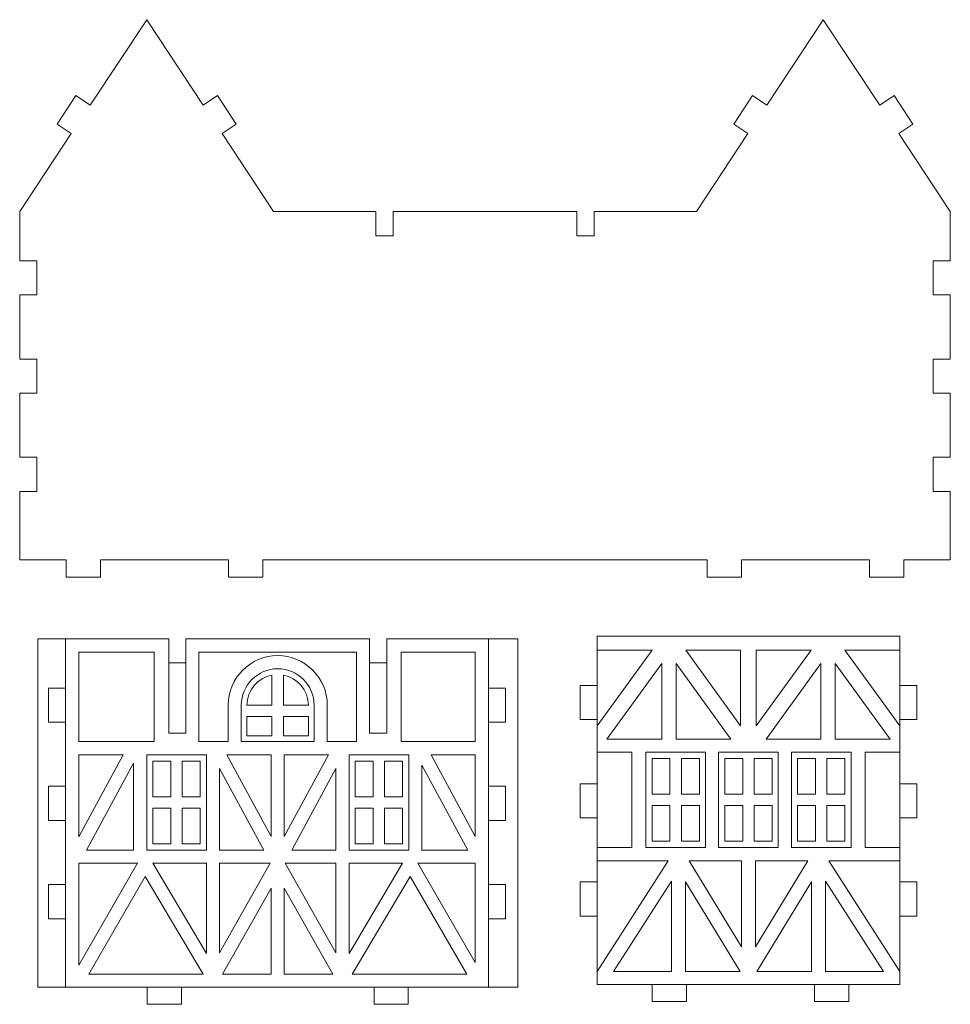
# Model space of a CAD drawing. Header units: millimetres. Extents: x -509 to 694, y -721 to 562.
# Tile 25 of 35: x 231 to 394, y -207 to -34. Entities that reach past the tile are written whole.
import ezdxf

# ---------------------------------------------------------------- set-up
doc = ezdxf.new("R2010")
doc.units = ezdxf.units.MM
doc.header["$MEASUREMENT"] = 0
doc.layers.add('Layer 1', color=7, linetype='Continuous')

msp = doc.modelspace()

# ---------------------------------------------------------------- linework, layer by layer
at = {"layer": 'Layer 1', "color": 250, "lineweight": 9}
for points, knots in [([(328.6218, -67.5385), (328.6218, -67.5385), (328.6218, -71.7705), (328.6218, -71.7705), (328.6218, -71.7705), (331.6218, -71.7705), (331.6218, -71.7705), (331.6218, -71.7705), (331.6218, -67.5385), (331.6218, -67.5385), (331.6218, -67.5385), (349.57, -67.5385), (349.57, -67.5385), (349.57, -67.5385), (358.6213, -53.8547), (358.6213, -53.8547), (358.6213, -53.8547), (356.1189, -52.1995), (356.1189, -52.1995), (356.1189, -52.1995), (359.4293, -47.1951), (359.4293, -47.1951), (359.4293, -47.1951), (361.9313, -48.8503), (361.9313, -48.8503), (361.9313, -48.8503), (371.8405, -33.8698), (371.8405, -33.8698), (371.8405, -33.8698), (381.7497, -48.8503), (381.7497, -48.8503), (381.7497, -48.8503), (384.2517, -47.1952), (384.2517, -47.1952), (384.2517, -47.1952), (387.5621, -52.1995), (387.5621, -52.1995), (387.5621, -52.1995), (385.0597, -53.8547), (385.0597, -53.8547), (385.0597, -53.8547), (394.111, -67.5385), (394.111, -67.5385), (394.111, -67.5385), (394.111, -76.161), (394.111, -76.161), (394.111, -76.161), (391.111, -76.1611), (391.111, -76.1611), (391.111, -76.1611), (391.111, -82.161), (391.111, -82.161), (391.111, -82.161), (394.111, -82.161), (394.111, -82.161), (394.111, -82.161), (394.111, -93.4061), (394.111, -93.4061), (394.111, -93.4061), (391.111, -93.4061), (391.111, -93.4061), (391.111, -93.4061), (391.111, -99.4061), (391.111, -99.4061), (391.111, -99.4061), (394.111, -99.4061), (394.111, -99.4061), (394.1109, -103.4917), (394.1109, -107.1802), (394.1109, -110.6512), (394.1109, -110.6512), (391.111, -110.6512), (391.111, -110.6512), (391.111, -110.6512), (391.111, -116.6512), (391.111, -116.6512), (391.111, -116.6512), (394.111, -116.6513), (394.111, -116.6513), (394.111, -120.7079), (394.111, -124.5944), (394.111, -128.6512), (394.111, -128.6512), (385.963, -128.6512), (385.963, -128.6512), (385.963, -128.6512), (385.963, -131.6513), (385.963, -131.6513), (385.963, -131.6513), (379.9629, -131.6512), (379.9629, -131.6512), (379.9629, -131.6512), (379.963, -128.6512), (379.963, -128.6512), (369.5574, -128.6512), (367.8784, -128.6512), (357.4728, -128.6512), (357.4728, -128.6512), (357.4728, -131.6512), (357.4728, -131.6512), (357.4728, -131.6512), (351.4728, -131.6512), (351.4728, -131.6512), (351.4728, -131.6512), (351.4728, -128.6512), (351.4728, -128.6512), (351.4728, -128.6512), (273.5356, -128.6512), (273.5356, -128.6512), (273.5356, -128.6512), (273.5356, -131.6512), (273.5356, -131.6512), (273.5356, -131.6512), (267.5356, -131.6512), (267.5356, -131.6512), (267.5356, -131.6512), (267.5356, -128.6512), (267.5356, -128.6512), (257.13, -128.6512), (255.451, -128.6512), (245.0454, -128.6512), (245.0454, -128.6512), (245.0455, -131.6512), (245.0455, -131.6512), (245.0455, -131.6512), (239.0454, -131.6513), (239.0454, -131.6513), (239.0454, -131.6513), (239.0454, -128.6512), (239.0454, -128.6512), (239.0454, -128.6512), (230.8974, -128.6512), (230.8974, -128.6512), (230.8974, -124.5944), (230.8974, -120.7079), (230.8974, -116.6513), (230.8974, -116.6513), (233.8974, -116.6512), (233.8974, -116.6512), (233.8974, -116.6512), (233.8974, -110.6512), (233.8974, -110.6512), (233.8974, -110.6512), (230.8975, -110.6512), (230.8975, -110.6512), (230.8975, -107.1802), (230.8975, -103.4917), (230.8974, -99.4061), (230.8974, -99.4061), (233.8974, -99.4061), (233.8974, -99.4061), (233.8974, -99.4061), (233.8974, -93.4061), (233.8974, -93.4061), (233.8974, -93.4061), (230.8974, -93.4061), (230.8974, -93.4061), (230.8974, -93.4061), (230.8974, -82.161), (230.8974, -82.161), (230.8974, -82.161), (233.8974, -82.161), (233.8974, -82.161), (233.8974, -82.161), (233.8974, -76.1611), (233.8974, -76.1611), (233.8974, -76.1611), (230.8974, -76.161), (230.8974, -76.161), (230.8974, -76.161), (230.8974, -67.5385), (230.8974, -67.5385), (230.8974, -67.5385), (239.9487, -53.8547), (239.9487, -53.8547), (239.9487, -53.8547), (237.4463, -52.1995), (237.4463, -52.1995), (237.4463, -52.1995), (240.7567, -47.1952), (240.7567, -47.1952), (240.7567, -47.1952), (243.2587, -48.8503), (243.2587, -48.8503), (243.2587, -48.8503), (253.1679, -33.8698), (253.1679, -33.8698), (253.1679, -33.8698), (263.0771, -48.8503), (263.0771, -48.8503), (263.0771, -48.8503), (265.5791, -47.1951), (265.5791, -47.1951), (265.5791, -47.1951), (268.8895, -52.1995), (268.8895, -52.1995), (268.8895, -52.1995), (266.3871, -53.8547), (266.3871, -53.8547), (266.3871, -53.8547), (275.4384, -67.5385), (275.4384, -67.5385), (275.4384, -67.5385), (293.3866, -67.5385), (293.3866, -67.5385), (293.3866, -67.5385), (293.3866, -71.7705), (293.3866, -71.7705), (293.3866, -71.7705), (296.3866, -71.7705), (296.3866, -71.7705), (296.3866, -71.7705), (296.3866, -67.5385), (296.3866, -67.5385), (296.3866, -67.5385), (328.6218, -67.5385), (328.6218, -67.5385)], [0, 0, 0, 0, 0.01388889, 0.01388889, 0.01388889, 0.02777778, 0.02777778, 0.02777778, 0.04166667, 0.04166667, 0.04166667, 0.05555556, 0.05555556, 0.05555556, 0.06944444, 0.06944444, 0.06944444, 0.08333333, 0.08333333, 0.08333333, 0.09722222, 0.09722222, 0.09722222, 0.11111111, 0.11111111, 0.11111111, 0.125, 0.125, 0.125, 0.13888889, 0.13888889, 0.13888889, 0.15277778, 0.15277778, 0.15277778, 0.16666667, 0.16666667, 0.16666667, 0.18055556, 0.18055556, 0.18055556, 0.19444444, 0.19444444, 0.19444444, 0.20833333, 0.20833333, 0.20833333, 0.22222222, 0.22222222, 0.22222222, 0.23611111, 0.23611111, 0.23611111, 0.25, 0.25, 0.25, 0.26388889, 0.26388889, 0.26388889, 0.27777778, 0.27777778, 0.27777778, 0.29166667, 0.29166667, 0.29166667, 0.30555556, 0.30555556, 0.30555556, 0.31944444, 0.31944444, 0.31944444, 0.33333333, 0.33333333, 0.33333333, 0.34722222, 0.34722222, 0.34722222, 0.36111111, 0.36111111, 0.36111111, 0.375, 0.375, 0.375, 0.38888889, 0.38888889, 0.38888889, 0.40277778, 0.40277778, 0.40277778, 0.41666667, 0.41666667, 0.41666667, 0.43055556, 0.43055556, 0.43055556, 0.44444444, 0.44444444, 0.44444444, 0.45833333, 0.45833333, 0.45833333, 0.47222222, 0.47222222, 0.47222222, 0.48611111, 0.48611111, 0.48611111, 0.5, 0.5, 0.5, 0.51388889, 0.51388889, 0.51388889, 0.52777778, 0.52777778, 0.52777778, 0.54166667, 0.54166667, 0.54166667, 0.55555556, 0.55555556, 0.55555556, 0.56944444, 0.56944444, 0.56944444, 0.58333333, 0.58333333, 0.58333333, 0.59722222, 0.59722222, 0.59722222, 0.61111111, 0.61111111, 0.61111111, 0.625, 0.625, 0.625, 0.63888889, 0.63888889, 0.63888889, 0.65277778, 0.65277778, 0.65277778, 0.66666667, 0.66666667, 0.66666667, 0.68055556, 0.68055556, 0.68055556, 0.69444444, 0.69444444, 0.69444444, 0.70833333, 0.70833333, 0.70833333, 0.72222222, 0.72222222, 0.72222222, 0.73611111, 0.73611111, 0.73611111, 0.75, 0.75, 0.75, 0.76388889, 0.76388889, 0.76388889, 0.77777778, 0.77777778, 0.77777778, 0.79166667, 0.79166667, 0.79166667, 0.80555556, 0.80555556, 0.80555556, 0.81944444, 0.81944444, 0.81944444, 0.83333333, 0.83333333, 0.83333333, 0.84722222, 0.84722222, 0.84722222, 0.86111111, 0.86111111, 0.86111111, 0.875, 0.875, 0.875, 0.88888889, 0.88888889, 0.88888889, 0.90277778, 0.90277778, 0.90277778, 0.91666667, 0.91666667, 0.91666667, 0.93055556, 0.93055556, 0.93055556, 0.94444444, 0.94444444, 0.94444444, 0.95833333, 0.95833333, 0.95833333, 0.97222222, 0.97222222, 0.97222222, 0.98611111, 0.98611111, 0.98611111, 1, 1, 1, 1]), ([(260.0293, -142.5022), (260.0293, -142.5022), (260.0293, -146.7342), (260.0293, -146.7342), (260.0293, -146.7342), (257.0293, -146.7342), (257.0293, -146.7342), (257.0293, -146.7342), (257.0293, -142.5022), (257.0293, -142.5022), (257.0293, -142.5022), (234.0557, -142.5022), (234.0557, -142.5022), (234.0557, -142.5022), (234.0557, -203.6149), (234.0557, -203.6149), (234.0557, -203.6149), (253.2523, -203.6149), (253.2523, -203.6149), (253.2523, -203.6149), (253.2523, -206.6149), (253.2523, -206.6149), (253.2523, -206.6149), (259.2523, -206.6149), (259.2523, -206.6149), (259.2523, -206.6149), (259.2523, -203.6149), (259.2523, -203.6149), (259.2523, -203.6149), (293.0416, -203.6149), (293.0416, -203.6149), (293.0416, -203.6149), (293.0416, -206.6149), (293.0416, -206.6149), (293.0416, -206.6149), (299.0416, -206.6149), (299.0416, -206.6149), (299.0416, -206.6149), (299.0416, -203.6149), (299.0416, -203.6149), (299.0416, -203.6149), (318.2381, -203.6149), (318.2381, -203.6149), (318.2381, -203.6149), (318.2381, -142.5022), (318.2381, -142.5022), (318.2381, -142.5022), (295.2645, -142.5022), (295.2645, -142.5022), (295.2645, -142.5022), (295.2645, -146.7342), (295.2645, -146.7342), (295.2645, -146.7342), (292.2645, -146.7342), (292.2645, -146.7342), (292.2645, -146.7342), (292.2645, -142.5022), (292.2645, -142.5022), (292.2645, -142.5022), (260.0293, -142.5022), (260.0293, -142.5022)], [0, 0, 0, 0, 0.05, 0.05, 0.05, 0.1, 0.1, 0.1, 0.15, 0.15, 0.15, 0.2, 0.2, 0.2, 0.25, 0.25, 0.25, 0.3, 0.3, 0.3, 0.35, 0.35, 0.35, 0.4, 0.4, 0.4, 0.45, 0.45, 0.45, 0.5, 0.5, 0.5, 0.55, 0.55, 0.55, 0.6, 0.6, 0.6, 0.65, 0.65, 0.65, 0.7, 0.7, 0.7, 0.75, 0.75, 0.75, 0.8, 0.8, 0.8, 0.85, 0.85, 0.85, 0.9, 0.9, 0.9, 0.95, 0.95, 0.95, 1, 1, 1, 1]), ([(329.1853, -150.6605), (329.1853, -150.6605), (329.1854, -156.6605), (329.1854, -156.6605), (329.1854, -156.6605), (332.1854, -156.6605), (332.1854, -156.6605), (332.1854, -156.6605), (332.1854, -167.9057), (332.1854, -167.9057), (332.1854, -167.9057), (329.1854, -167.9056), (329.1854, -167.9056), (329.1854, -167.9056), (329.1853, -173.9056), (329.1853, -173.9056), (329.1853, -173.9056), (332.1853, -173.9056), (332.1853, -173.9056), (332.1854, -177.9912), (332.1854, -181.6797), (332.1854, -185.1507), (332.1854, -185.1507), (329.1853, -185.1507), (329.1853, -185.1507), (329.1853, -185.1507), (329.1854, -191.1508), (329.1854, -191.1508), (329.1854, -191.1508), (332.1854, -191.1507), (332.1854, -191.1507), (332.1854, -195.2075), (332.1854, -199.0939), (332.1854, -203.1507), (332.1854, -203.1507), (341.832, -203.1507), (341.832, -203.1507), (341.832, -203.1507), (341.832, -206.1507), (341.832, -206.1507), (341.832, -206.1507), (347.832, -206.1507), (347.832, -206.1507), (347.832, -206.1507), (347.832, -203.1507), (347.832, -203.1507), (347.832, -203.1507), (370.3222, -203.1507), (370.3222, -203.1507), (370.3222, -203.1507), (370.3222, -206.1507), (370.3222, -206.1507), (370.3222, -206.1507), (376.3222, -206.1507), (376.3222, -206.1507), (376.3222, -206.1507), (376.3222, -203.1507), (376.3222, -203.1507), (376.3222, -203.1507), (385.2464, -203.1507), (385.2464, -203.1507), (385.2464, -199.0939), (385.2463, -195.2075), (385.2464, -191.1507), (385.2464, -191.1507), (388.2464, -191.1507), (388.2464, -191.1507), (388.2464, -191.1507), (388.2464, -185.1507), (388.2464, -185.1507), (388.2464, -185.1507), (385.2463, -185.1508), (385.2463, -185.1508), (385.2463, -181.6797), (385.2464, -177.9912), (385.2463, -173.9057), (385.2463, -173.9057), (388.2463, -173.9056), (388.2463, -173.9056), (388.2463, -173.9056), (388.2464, -167.9056), (388.2464, -167.9056), (388.2464, -167.9056), (385.2464, -167.9056), (385.2464, -167.9056), (385.2464, -167.9056), (385.2464, -156.6605), (385.2464, -156.6605), (385.2464, -156.6605), (388.2464, -156.6605), (388.2464, -156.6605), (388.2464, -156.6605), (388.2463, -150.6606), (388.2463, -150.6606), (388.2463, -150.6606), (385.2463, -150.6605), (385.2463, -150.6605), (385.2463, -150.6605), (385.2463, -142.038), (385.2463, -142.038), (385.2463, -142.038), (332.1853, -142.038), (332.1853, -142.038), (332.1853, -142.038), (332.1853, -150.6605), (332.1853, -150.6605), (332.1853, -150.6605), (329.1853, -150.6605), (329.1853, -150.6605)], [0, 0, 0, 0, 0.02777778, 0.02777778, 0.02777778, 0.05555556, 0.05555556, 0.05555556, 0.08333333, 0.08333333, 0.08333333, 0.11111111, 0.11111111, 0.11111111, 0.13888889, 0.13888889, 0.13888889, 0.16666667, 0.16666667, 0.16666667, 0.19444444, 0.19444444, 0.19444444, 0.22222222, 0.22222222, 0.22222222, 0.25, 0.25, 0.25, 0.27777778, 0.27777778, 0.27777778, 0.30555556, 0.30555556, 0.30555556, 0.33333333, 0.33333333, 0.33333333, 0.36111111, 0.36111111, 0.36111111, 0.38888889, 0.38888889, 0.38888889, 0.41666667, 0.41666667, 0.41666667, 0.44444444, 0.44444444, 0.44444444, 0.47222222, 0.47222222, 0.47222222, 0.5, 0.5, 0.5, 0.52777778, 0.52777778, 0.52777778, 0.55555556, 0.55555556, 0.55555556, 0.58333333, 0.58333333, 0.58333333, 0.61111111, 0.61111111, 0.61111111, 0.63888889, 0.63888889, 0.63888889, 0.66666667, 0.66666667, 0.66666667, 0.69444444, 0.69444444, 0.69444444, 0.72222222, 0.72222222, 0.72222222, 0.75, 0.75, 0.75, 0.77777778, 0.77777778, 0.77777778, 0.80555556, 0.80555556, 0.80555556, 0.83333333, 0.83333333, 0.83333333, 0.86111111, 0.86111111, 0.86111111, 0.88888889, 0.88888889, 0.88888889, 0.91666667, 0.91666667, 0.91666667, 0.94444444, 0.94444444, 0.94444444, 0.97222222, 0.97222222, 0.97222222, 1, 1, 1, 1]), ([(275.1469, -154.1413), (275.1469, -154.1413), (275.1469, -148.8437), (275.1469, -148.8437), (272.6564, -149.3165), (270.7555, -151.5194), (270.7555, -154.1413), (270.7555, -154.1413), (275.1469, -154.1413), (275.1469, -154.1413)], [0, 0, 0, 0, 0.33333333, 0.33333333, 0.33333333, 0.66666667, 0.66666667, 0.66666667, 1, 1, 1, 1]), ([(277.1469, -154.1413), (277.1469, -154.1413), (281.5383, -154.1413), (281.5383, -154.1413), (281.5383, -151.5194), (279.6374, -149.3165), (277.1469, -148.8437), (277.1469, -148.8437), (277.1469, -154.1413), (277.1469, -154.1413)], [0, 0, 0, 0, 0.33333333, 0.33333333, 0.33333333, 0.66666667, 0.66666667, 0.66666667, 1, 1, 1, 1]), ([(235.9585, -151.1247), (235.9585, -151.1247), (238.9585, -151.1247), (238.9585, -151.1247), (238.9585, -151.1247), (238.9585, -157.1247), (238.9585, -157.1247), (238.9585, -157.1247), (235.9585, -157.1247), (235.9585, -157.1247), (235.9585, -157.1247), (235.9585, -151.1247), (235.9585, -151.1247)], [0, 0, 0, 0, 0.25, 0.25, 0.25, 0.5, 0.5, 0.5, 0.75, 0.75, 0.75, 1, 1, 1, 1]), ([(313.0901, -151.1247), (313.0901, -151.1247), (316.0901, -151.1247), (316.0901, -151.1247), (316.0901, -151.1247), (316.0901, -157.1247), (316.0901, -157.1247), (316.0901, -157.1247), (313.0901, -157.1247), (313.0901, -157.1247), (313.0901, -157.1247), (313.0901, -151.1247), (313.0901, -151.1247)], [0, 0, 0, 0, 0.25, 0.25, 0.25, 0.5, 0.5, 0.5, 0.75, 0.75, 0.75, 1, 1, 1, 1]), ([(275.1469, -156.1413), (275.1469, -156.1413), (270.7555, -156.1413), (270.7555, -156.1413), (270.7555, -156.1413), (270.7555, -159.5327), (270.7555, -159.5327), (270.7555, -159.5327), (275.1469, -159.5327), (275.1469, -159.5327), (275.1469, -159.5327), (275.1469, -156.1413), (275.1469, -156.1413)], [0, 0, 0, 0, 0.25, 0.25, 0.25, 0.5, 0.5, 0.5, 0.75, 0.75, 0.75, 1, 1, 1, 1]), ([(277.1469, -156.1413), (277.1469, -156.1413), (277.1469, -159.5327), (277.1469, -159.5327), (277.1469, -159.5327), (281.5383, -159.5327), (281.5383, -159.5327), (281.5383, -159.5327), (281.5383, -156.1413), (281.5383, -156.1413), (281.5383, -156.1413), (277.1469, -156.1413), (277.1469, -156.1413)], [0, 0, 0, 0, 0.25, 0.25, 0.25, 0.5, 0.5, 0.5, 0.75, 0.75, 0.75, 1, 1, 1, 1]), ([(254.259, -170.2072), (254.259, -170.2072), (254.259, -163.9429), (254.259, -163.9429), (254.259, -163.9429), (257.4066, -163.9429), (257.4066, -163.9429), (257.4066, -163.9429), (257.4066, -170.2072), (257.4066, -170.2072), (257.4066, -170.2072), (254.259, -170.2072), (254.259, -170.2072)], [0, 0, 0, 0, 0.25, 0.25, 0.25, 0.5, 0.5, 0.5, 0.75, 0.75, 0.75, 1, 1, 1, 1]), ([(259.4066, -170.2072), (259.4066, -170.2072), (262.5544, -170.2072), (262.5544, -170.2072), (262.5544, -170.2072), (262.5544, -163.9429), (262.5544, -163.9429), (262.5544, -163.9429), (259.4066, -163.9429), (259.4066, -163.9429), (259.4066, -163.9429), (259.4066, -170.2072), (259.4066, -170.2072)], [0, 0, 0, 0, 0.25, 0.25, 0.25, 0.5, 0.5, 0.5, 0.75, 0.75, 0.75, 1, 1, 1, 1]), ([(289.7394, -170.2072), (289.7394, -170.2072), (289.7394, -163.9429), (289.7394, -163.9429), (289.7394, -163.9429), (292.887, -163.9429), (292.887, -163.9429), (292.887, -163.9429), (292.887, -170.2072), (292.887, -170.2072), (292.887, -170.2072), (289.7394, -170.2072), (289.7394, -170.2072)], [0, 0, 0, 0, 0.25, 0.25, 0.25, 0.5, 0.5, 0.5, 0.75, 0.75, 0.75, 1, 1, 1, 1]), ([(294.887, -170.2072), (294.887, -170.2072), (298.0348, -170.2072), (298.0348, -170.2072), (298.0348, -170.2072), (298.0348, -163.9429), (298.0348, -163.9429), (298.0348, -163.9429), (294.887, -163.9429), (294.887, -163.9429), (294.887, -163.9429), (294.887, -170.2072), (294.887, -170.2072)], [0, 0, 0, 0, 0.25, 0.25, 0.25, 0.5, 0.5, 0.5, 0.75, 0.75, 0.75, 1, 1, 1, 1]), ([(341.801, -169.743), (341.801, -169.743), (341.801, -163.4787), (341.801, -163.4787), (341.801, -163.4787), (344.9486, -163.4787), (344.9486, -163.4787), (344.9486, -163.4787), (344.9486, -169.743), (344.9486, -169.743), (344.9486, -169.743), (341.801, -169.743), (341.801, -169.743)], [0, 0, 0, 0, 0.25, 0.25, 0.25, 0.5, 0.5, 0.5, 0.75, 0.75, 0.75, 1, 1, 1, 1]), ([(346.9486, -169.743), (346.9486, -169.743), (350.0964, -169.743), (350.0964, -169.743), (350.0964, -169.743), (350.0964, -163.4787), (350.0964, -163.4787), (350.0964, -163.4787), (346.9486, -163.4787), (346.9486, -163.4787), (346.9486, -163.4787), (346.9486, -169.743), (346.9486, -169.743)], [0, 0, 0, 0, 0.25, 0.25, 0.25, 0.5, 0.5, 0.5, 0.75, 0.75, 0.75, 1, 1, 1, 1]), ([(354.5681, -169.743), (354.5681, -169.743), (354.5681, -163.4787), (354.5681, -163.4787), (354.5681, -163.4787), (357.7157, -163.4787), (357.7157, -163.4787), (357.7157, -163.4787), (357.7157, -169.743), (357.7157, -169.743), (357.7157, -169.743), (354.5681, -169.743), (354.5681, -169.743)], [0, 0, 0, 0, 0.25, 0.25, 0.25, 0.5, 0.5, 0.5, 0.75, 0.75, 0.75, 1, 1, 1, 1]), ([(359.7157, -169.743), (359.7157, -169.743), (362.8635, -169.743), (362.8635, -169.743), (362.8635, -169.743), (362.8635, -163.4787), (362.8635, -163.4787), (362.8635, -163.4787), (359.7157, -163.4787), (359.7157, -163.4787), (359.7157, -163.4787), (359.7157, -169.743), (359.7157, -169.743)], [0, 0, 0, 0, 0.25, 0.25, 0.25, 0.5, 0.5, 0.5, 0.75, 0.75, 0.75, 1, 1, 1, 1]), ([(367.3352, -169.743), (367.3352, -169.743), (367.3352, -163.4787), (367.3352, -163.4787), (367.3352, -163.4787), (370.4828, -163.4787), (370.4828, -163.4787), (370.4828, -163.4787), (370.4828, -169.743), (370.4828, -169.743), (370.4828, -169.743), (367.3352, -169.743), (367.3352, -169.743)], [0, 0, 0, 0, 0.25, 0.25, 0.25, 0.5, 0.5, 0.5, 0.75, 0.75, 0.75, 1, 1, 1, 1]), ([(372.4828, -169.743), (372.4828, -169.743), (375.6306, -169.743), (375.6306, -169.743), (375.6306, -169.743), (375.6306, -163.4787), (375.6306, -163.4787), (375.6306, -163.4787), (372.4828, -163.4787), (372.4828, -163.4787), (372.4828, -163.4787), (372.4828, -169.743), (372.4828, -169.743)], [0, 0, 0, 0, 0.25, 0.25, 0.25, 0.5, 0.5, 0.5, 0.75, 0.75, 0.75, 1, 1, 1, 1]), ([(235.9585, -168.3698), (235.9585, -168.3698), (238.9585, -168.3698), (238.9585, -168.3698), (238.9585, -168.3698), (238.9585, -174.3698), (238.9585, -174.3698), (238.9585, -174.3698), (235.9585, -174.3698), (235.9585, -174.3698), (235.9585, -174.3698), (235.9585, -168.3698), (235.9585, -168.3698)], [0, 0, 0, 0, 0.25, 0.25, 0.25, 0.5, 0.5, 0.5, 0.75, 0.75, 0.75, 1, 1, 1, 1]), ([(313.0901, -168.3698), (313.0901, -168.3698), (316.0901, -168.3698), (316.0901, -168.3698), (316.0901, -168.3698), (316.0901, -174.3698), (316.0901, -174.3698), (316.0901, -174.3698), (313.0901, -174.3698), (313.0901, -174.3698), (313.0901, -174.3698), (313.0901, -168.3698), (313.0901, -168.3698)], [0, 0, 0, 0, 0.25, 0.25, 0.25, 0.5, 0.5, 0.5, 0.75, 0.75, 0.75, 1, 1, 1, 1]), ([(254.259, -172.2072), (254.259, -172.2072), (254.259, -178.4715), (254.259, -178.4715), (254.259, -178.4715), (257.4066, -178.4715), (257.4066, -178.4715), (257.4066, -178.4715), (257.4066, -172.2072), (257.4066, -172.2072), (257.4066, -172.2072), (254.259, -172.2072), (254.259, -172.2072)], [0, 0, 0, 0, 0.25, 0.25, 0.25, 0.5, 0.5, 0.5, 0.75, 0.75, 0.75, 1, 1, 1, 1]), ([(259.4066, -172.2072), (259.4066, -172.2072), (259.4066, -178.4715), (259.4066, -178.4715), (259.4066, -178.4715), (262.5544, -178.4715), (262.5544, -178.4715), (262.5544, -178.4715), (262.5544, -172.2072), (262.5544, -172.2072), (262.5544, -172.2072), (259.4066, -172.2072), (259.4066, -172.2072)], [0, 0, 0, 0, 0.25, 0.25, 0.25, 0.5, 0.5, 0.5, 0.75, 0.75, 0.75, 1, 1, 1, 1]), ([(289.7394, -172.2072), (289.7394, -172.2072), (289.7394, -178.4715), (289.7394, -178.4715), (289.7394, -178.4715), (292.887, -178.4715), (292.887, -178.4715), (292.887, -178.4715), (292.887, -172.2072), (292.887, -172.2072), (292.887, -172.2072), (289.7394, -172.2072), (289.7394, -172.2072)], [0, 0, 0, 0, 0.25, 0.25, 0.25, 0.5, 0.5, 0.5, 0.75, 0.75, 0.75, 1, 1, 1, 1]), ([(294.887, -172.2072), (294.887, -172.2072), (294.887, -178.4715), (294.887, -178.4715), (294.887, -178.4715), (298.0348, -178.4715), (298.0348, -178.4715), (298.0348, -178.4715), (298.0348, -172.2072), (298.0348, -172.2072), (298.0348, -172.2072), (294.887, -172.2072), (294.887, -172.2072)], [0, 0, 0, 0, 0.25, 0.25, 0.25, 0.5, 0.5, 0.5, 0.75, 0.75, 0.75, 1, 1, 1, 1]), ([(341.801, -171.743), (341.801, -171.743), (341.801, -178.0073), (341.801, -178.0073), (341.801, -178.0073), (344.9486, -178.0073), (344.9486, -178.0073), (344.9486, -178.0073), (344.9486, -171.743), (344.9486, -171.743), (344.9486, -171.743), (341.801, -171.743), (341.801, -171.743)], [0, 0, 0, 0, 0.25, 0.25, 0.25, 0.5, 0.5, 0.5, 0.75, 0.75, 0.75, 1, 1, 1, 1]), ([(346.9486, -171.743), (346.9486, -171.743), (346.9486, -178.0073), (346.9486, -178.0073), (346.9486, -178.0073), (350.0964, -178.0073), (350.0964, -178.0073), (350.0964, -178.0073), (350.0964, -171.743), (350.0964, -171.743), (350.0964, -171.743), (346.9486, -171.743), (346.9486, -171.743)], [0, 0, 0, 0, 0.25, 0.25, 0.25, 0.5, 0.5, 0.5, 0.75, 0.75, 0.75, 1, 1, 1, 1]), ([(354.5681, -171.743), (354.5681, -171.743), (354.5681, -178.0073), (354.5681, -178.0073), (354.5681, -178.0073), (357.7157, -178.0073), (357.7157, -178.0073), (357.7157, -178.0073), (357.7157, -171.743), (357.7157, -171.743), (357.7157, -171.743), (354.5681, -171.743), (354.5681, -171.743)], [0, 0, 0, 0, 0.25, 0.25, 0.25, 0.5, 0.5, 0.5, 0.75, 0.75, 0.75, 1, 1, 1, 1]), ([(359.7157, -171.743), (359.7157, -171.743), (359.7157, -178.0073), (359.7157, -178.0073), (359.7157, -178.0073), (362.8635, -178.0073), (362.8635, -178.0073), (362.8635, -178.0073), (362.8635, -171.743), (362.8635, -171.743), (362.8635, -171.743), (359.7157, -171.743), (359.7157, -171.743)], [0, 0, 0, 0, 0.25, 0.25, 0.25, 0.5, 0.5, 0.5, 0.75, 0.75, 0.75, 1, 1, 1, 1]), ([(367.3352, -171.743), (367.3352, -171.743), (367.3352, -178.0073), (367.3352, -178.0073), (367.3352, -178.0073), (370.4828, -178.0073), (370.4828, -178.0073), (370.4828, -178.0073), (370.4828, -171.743), (370.4828, -171.743), (370.4828, -171.743), (367.3352, -171.743), (367.3352, -171.743)], [0, 0, 0, 0, 0.25, 0.25, 0.25, 0.5, 0.5, 0.5, 0.75, 0.75, 0.75, 1, 1, 1, 1]), ([(372.4828, -171.743), (372.4828, -171.743), (372.4828, -178.0073), (372.4828, -178.0073), (372.4828, -178.0073), (375.6306, -178.0073), (375.6306, -178.0073), (375.6306, -178.0073), (375.6306, -171.743), (375.6306, -171.743), (375.6306, -171.743), (372.4828, -171.743), (372.4828, -171.743)], [0, 0, 0, 0, 0.25, 0.25, 0.25, 0.5, 0.5, 0.5, 0.75, 0.75, 0.75, 1, 1, 1, 1]), ([(235.9585, -185.6149), (235.9585, -185.6149), (238.9585, -185.6149), (238.9585, -185.6149), (238.9585, -185.6149), (238.9585, -191.6149), (238.9585, -191.6149), (238.9585, -191.6149), (235.9585, -191.6149), (235.9585, -191.6149), (235.9585, -191.6149), (235.9585, -185.6149), (235.9585, -185.6149)], [0, 0, 0, 0, 0.25, 0.25, 0.25, 0.5, 0.5, 0.5, 0.75, 0.75, 0.75, 1, 1, 1, 1]), ([(313.0901, -185.6149), (313.0901, -185.6149), (316.0901, -185.6149), (316.0901, -185.6149), (316.0901, -185.6149), (316.0901, -191.6149), (316.0901, -191.6149), (316.0901, -191.6149), (313.0901, -191.6149), (313.0901, -191.6149), (313.0901, -191.6149), (313.0901, -185.6149), (313.0901, -185.6149)], [0, 0, 0, 0, 0.25, 0.25, 0.25, 0.5, 0.5, 0.5, 0.75, 0.75, 0.75, 1, 1, 1, 1])]:
    msp.add_open_spline(points, degree=3, knots=knots, dxfattribs=at)
at = {"layer": 'Layer 1', "color": 124, "lineweight": 9}
for points, knots in [([(295.2645, -142.5022), (295.2645, -142.5022), (313.0901, -142.5022), (313.0901, -142.5022), (313.0901, -142.5022), (313.0901, -203.6149), (313.0901, -203.6149), (313.0901, -203.6149), (238.9585, -203.6149), (238.9585, -203.6149), (238.9585, -203.6149), (238.9585, -142.5022), (238.9585, -142.5022), (238.9585, -142.5022), (257.0293, -142.5022), (257.0293, -142.5022), (257.0293, -142.5022), (257.0293, -159.0466), (257.0293, -159.0466), (257.0293, -159.0466), (260.0293, -159.0466), (260.0293, -159.0466), (260.0293, -159.0466), (260.0293, -142.5022), (260.0293, -142.5022), (260.0293, -142.5022), (292.2645, -142.5022), (292.2645, -142.5022), (292.2645, -142.5022), (292.2645, -159.0466), (292.2645, -159.0466), (292.2645, -159.0466), (295.2645, -159.0466), (295.2645, -159.0466), (295.2645, -159.0466), (295.2645, -142.5022), (295.2645, -142.5022)], [0, 0, 0, 0, 0.08333333, 0.08333333, 0.08333333, 0.16666667, 0.16666667, 0.16666667, 0.25, 0.25, 0.25, 0.33333333, 0.33333333, 0.33333333, 0.41666667, 0.41666667, 0.41666667, 0.5, 0.5, 0.5, 0.58333333, 0.58333333, 0.58333333, 0.66666667, 0.66666667, 0.66666667, 0.75, 0.75, 0.75, 0.83333333, 0.83333333, 0.83333333, 0.91666667, 0.91666667, 0.91666667, 1, 1, 1, 1]), ([(332.1855, -157.7363), (332.1855, -157.7363), (341.818, -144.5063), (341.818, -144.5063), (341.818, -144.5063), (332.1855, -144.5063), (332.1855, -144.5063), (332.1855, -144.5063), (332.1853, -142.038), (332.1853, -142.038), (332.1853, -142.038), (385.2463, -142.038), (385.2463, -142.038), (385.2463, -142.038), (385.2464, -144.5063), (385.2464, -144.5063), (385.2464, -144.5063), (375.6137, -144.5063), (375.6137, -144.5063), (375.6137, -144.5063), (385.2464, -157.7367), (385.2464, -157.7367), (385.2464, -157.7367), (385.2464, -162.372), (385.2464, -162.372), (385.2464, -162.372), (379.2028, -162.372), (379.2028, -162.372), (379.2028, -162.372), (379.2028, -179.114), (379.2028, -179.114), (379.2028, -179.114), (385.2462, -179.114), (385.2462, -179.114), (385.2462, -179.114), (385.2463, -181.4175), (385.2463, -181.4175), (385.2463, -181.4175), (372.8213, -181.4175), (372.8213, -181.4175), (372.8213, -181.4175), (385.2463, -200.8471), (385.2463, -200.8471), (385.2463, -200.8471), (385.2464, -203.1507), (385.2464, -203.1507), (385.2464, -203.1507), (332.1854, -203.1507), (332.1854, -203.1507), (332.1854, -203.1507), (332.1853, -200.8471), (332.1853, -200.8471), (332.1853, -200.8471), (344.6104, -181.4174), (344.6104, -181.4174), (344.6104, -181.4174), (332.1854, -181.4174), (332.1854, -181.4174), (332.1854, -181.4174), (332.1854, -179.114), (332.1854, -179.114), (332.1854, -179.114), (338.2288, -179.114), (338.2288, -179.114), (338.2288, -179.114), (338.2288, -162.372), (338.2288, -162.372), (338.2288, -162.372), (332.1854, -162.372), (332.1854, -162.372), (332.1854, -162.372), (332.1855, -157.7363), (332.1855, -157.7363)], [0, 0, 0, 0, 0.04166667, 0.04166667, 0.04166667, 0.08333333, 0.08333333, 0.08333333, 0.125, 0.125, 0.125, 0.16666667, 0.16666667, 0.16666667, 0.20833333, 0.20833333, 0.20833333, 0.25, 0.25, 0.25, 0.29166667, 0.29166667, 0.29166667, 0.33333333, 0.33333333, 0.33333333, 0.375, 0.375, 0.375, 0.41666667, 0.41666667, 0.41666667, 0.45833333, 0.45833333, 0.45833333, 0.5, 0.5, 0.5, 0.54166667, 0.54166667, 0.54166667, 0.58333333, 0.58333333, 0.58333333, 0.625, 0.625, 0.625, 0.66666667, 0.66666667, 0.66666667, 0.70833333, 0.70833333, 0.70833333, 0.75, 0.75, 0.75, 0.79166667, 0.79166667, 0.79166667, 0.83333333, 0.83333333, 0.83333333, 0.875, 0.875, 0.875, 0.91666667, 0.91666667, 0.91666667, 0.95833333, 0.95833333, 0.95833333, 1, 1, 1, 1]), ([(254.491, -144.8057), (254.491, -144.8057), (241.262, -144.8057), (241.262, -144.8057), (241.262, -144.8057), (241.262, -160.5327), (241.262, -160.5327), (245.6716, -160.5327), (250.0813, -160.5327), (254.491, -160.5327), (254.491, -160.5327), (254.491, -144.8057), (254.491, -144.8057)], [0, 0, 0, 0, 0.25, 0.25, 0.25, 0.5, 0.5, 0.5, 0.75, 0.75, 0.75, 1, 1, 1, 1]), ([(289.9714, -144.8057), (289.9714, -144.8057), (262.3224, -144.8057), (262.3224, -144.8057), (262.3224, -144.8057), (262.3224, -160.5327), (262.3224, -160.5327), (264.0321, -160.5327), (265.7418, -160.5327), (267.4515, -160.5327), (267.4515, -160.5327), (267.4515, -154.1413), (267.4515, -154.1413), (267.4515, -149.3543), (271.3599, -145.4459), (276.1469, -145.4459), (280.9338, -145.4459), (284.8423, -149.3545), (284.8423, -154.1413), (284.8423, -154.1413), (284.8423, -160.5327), (284.8423, -160.5327), (286.552, -160.5327), (288.2617, -160.5327), (289.9714, -160.5327), (289.9714, -160.5327), (289.9714, -144.8057), (289.9714, -144.8057)], [0, 0, 0, 0, 0.11111111, 0.11111111, 0.11111111, 0.22222222, 0.22222222, 0.22222222, 0.33333333, 0.33333333, 0.33333333, 0.44444444, 0.44444444, 0.44444444, 0.55555556, 0.55555556, 0.55555556, 0.66666667, 0.66666667, 0.66666667, 0.77777778, 0.77777778, 0.77777778, 0.88888889, 0.88888889, 0.88888889, 1, 1, 1, 1]), ([(310.7866, -144.8057), (310.7866, -144.8057), (297.8028, -144.8057), (297.8028, -144.8057), (297.8028, -144.8057), (297.8028, -160.5327), (297.8028, -160.5327), (302.1307, -160.5327), (306.4587, -160.5327), (310.7866, -160.5327), (310.7866, -160.5327), (310.7866, -144.8057), (310.7866, -144.8057)], [0, 0, 0, 0, 0.25, 0.25, 0.25, 0.5, 0.5, 0.5, 0.75, 0.75, 0.75, 1, 1, 1, 1]), ([(357.3405, -157.7367), (357.3405, -157.7367), (347.7078, -144.5063), (347.7078, -144.5063), (347.7078, -144.5063), (357.3405, -144.5063), (357.3405, -144.5063), (357.3405, -144.5063), (357.3405, -157.7367), (357.3405, -157.7367)], [0, 0, 0, 0, 0.33333333, 0.33333333, 0.33333333, 0.66666667, 0.66666667, 0.66666667, 1, 1, 1, 1]), ([(369.7238, -144.5063), (369.7238, -144.5063), (360.0914, -157.7365), (360.0914, -157.7365), (360.0914, -157.7365), (360.0914, -144.5063), (360.0914, -144.5063), (360.0914, -144.5063), (369.7238, -144.5063), (369.7238, -144.5063)], [0, 0, 0, 0, 0.33333333, 0.33333333, 0.33333333, 0.66666667, 0.66666667, 0.66666667, 1, 1, 1, 1]), ([(276.1469, -147.7499), (279.6622, -147.7499), (282.5383, -150.6261), (282.5383, -154.1413), (282.5383, -154.1413), (282.5383, -160.5327), (282.5383, -160.5327), (282.5383, -160.5327), (269.7555, -160.5327), (269.7555, -160.5327), (269.7555, -160.5327), (269.7555, -154.1413), (269.7555, -154.1413), (269.7555, -150.626), (272.6316, -147.7499), (276.1469, -147.7499)], [0, 0, 0, 0, 0.2, 0.2, 0.2, 0.4, 0.4, 0.4, 0.6, 0.6, 0.6, 0.8, 0.8, 0.8, 1, 1, 1, 1]), ([(333.8832, -160.0685), (333.8832, -160.0685), (343.5158, -146.8383), (343.5158, -146.8383), (343.5158, -146.8383), (343.5158, -160.0685), (343.5158, -160.0685), (343.5158, -160.0685), (333.8832, -160.0685), (333.8832, -160.0685)], [0, 0, 0, 0, 0.33333333, 0.33333333, 0.33333333, 0.66666667, 0.66666667, 0.66666667, 1, 1, 1, 1]), ([(355.6426, -160.0685), (355.6426, -160.0685), (346.0101, -160.0685), (346.0101, -160.0685), (346.0101, -160.0685), (346.0101, -146.8383), (346.0101, -146.8383), (346.0101, -146.8383), (355.6426, -160.0685), (355.6426, -160.0685)], [0, 0, 0, 0, 0.33333333, 0.33333333, 0.33333333, 0.66666667, 0.66666667, 0.66666667, 1, 1, 1, 1]), ([(361.789, -160.0685), (361.789, -160.0685), (371.4216, -146.8383), (371.4216, -146.8383), (371.4216, -146.8383), (371.4216, -160.0685), (371.4216, -160.0685), (371.4216, -160.0685), (361.789, -160.0685), (361.789, -160.0685)], [0, 0, 0, 0, 0.33333333, 0.33333333, 0.33333333, 0.66666667, 0.66666667, 0.66666667, 1, 1, 1, 1]), ([(383.5485, -160.0685), (383.5485, -160.0685), (373.9159, -160.0685), (373.9159, -160.0685), (373.9159, -160.0685), (373.9159, -146.8383), (373.9159, -146.8383), (373.9159, -146.8383), (383.5485, -160.0685), (383.5485, -160.0685)], [0, 0, 0, 0, 0.33333333, 0.33333333, 0.33333333, 0.66666667, 0.66666667, 0.66666667, 1, 1, 1, 1]), ([(329.1853, -150.6605), (329.1853, -150.6605), (332.1854, -150.6605), (332.1854, -150.6605), (332.1854, -150.6605), (332.1854, -156.6605), (332.1854, -156.6605), (332.1854, -156.6605), (329.1853, -156.6605), (329.1853, -156.6605), (329.1853, -156.6605), (329.1853, -150.6605), (329.1853, -150.6605)], [0, 0, 0, 0, 0.25, 0.25, 0.25, 0.5, 0.5, 0.5, 0.75, 0.75, 0.75, 1, 1, 1, 1]), ([(385.2463, -150.6605), (385.2463, -150.6605), (388.2464, -150.6605), (388.2464, -150.6605), (388.2464, -150.6605), (388.2464, -156.6605), (388.2464, -156.6605), (388.2464, -156.6605), (385.2463, -156.6605), (385.2463, -156.6605), (385.2463, -156.6605), (385.2463, -150.6605), (385.2463, -150.6605)], [0, 0, 0, 0, 0.25, 0.25, 0.25, 0.5, 0.5, 0.5, 0.75, 0.75, 0.75, 1, 1, 1, 1]), ([(340.7169, -162.372), (340.7169, -162.372), (351.1805, -162.372), (351.1805, -162.372), (351.1805, -162.372), (351.1805, -179.114), (351.1805, -179.114), (351.1805, -179.114), (340.7169, -179.114), (340.7169, -179.114), (340.7169, -179.114), (340.7169, -162.372), (340.7169, -162.372)], [0, 0, 0, 0, 0.25, 0.25, 0.25, 0.5, 0.5, 0.5, 0.75, 0.75, 0.75, 1, 1, 1, 1]), ([(353.484, -162.372), (353.484, -162.372), (363.9476, -162.372), (363.9476, -162.372), (363.9476, -162.372), (363.9476, -179.114), (363.9476, -179.114), (363.9476, -179.114), (353.484, -179.114), (353.484, -179.114), (353.484, -179.114), (353.484, -162.372), (353.484, -162.372)], [0, 0, 0, 0, 0.25, 0.25, 0.25, 0.5, 0.5, 0.5, 0.75, 0.75, 0.75, 1, 1, 1, 1]), ([(366.2511, -162.372), (366.2511, -162.372), (376.7147, -162.372), (376.7147, -162.372), (376.7147, -162.372), (376.7147, -179.114), (376.7147, -179.114), (376.7147, -179.114), (366.2511, -179.114), (366.2511, -179.114), (366.2511, -179.114), (366.2511, -162.372), (366.2511, -162.372)], [0, 0, 0, 0, 0.25, 0.25, 0.25, 0.5, 0.5, 0.5, 0.75, 0.75, 0.75, 1, 1, 1, 1]), ([(249.0448, -162.8362), (249.0448, -162.8362), (241.262, -162.8362), (241.262, -162.8362), (241.262, -162.8362), (241.262, -177.2286), (241.262, -177.2286), (241.262, -177.2286), (249.0448, -162.8362), (249.0448, -162.8362)], [0, 0, 0, 0, 0.33333333, 0.33333333, 0.33333333, 0.66666667, 0.66666667, 0.66666667, 1, 1, 1, 1]), ([(263.6385, -179.5781), (263.6385, -179.5781), (263.6385, -162.8362), (263.6385, -162.8362), (263.6385, -162.8362), (253.1749, -162.8362), (253.1749, -162.8362), (253.1749, -162.8362), (253.1749, -179.5781), (253.1749, -179.5781), (253.1749, -179.5781), (263.6385, -179.5781), (263.6385, -179.5781)], [0, 0, 0, 0, 0.25, 0.25, 0.25, 0.5, 0.5, 0.5, 0.75, 0.75, 0.75, 1, 1, 1, 1]), ([(274.9951, -177.1565), (274.9951, -177.1565), (274.9951, -162.8362), (274.9951, -162.8362), (274.9951, -162.8362), (267.2513, -162.8362), (267.2513, -162.8362), (267.2513, -162.8362), (274.9951, -177.1565), (274.9951, -177.1565)], [0, 0, 0, 0, 0.33333333, 0.33333333, 0.33333333, 0.66666667, 0.66666667, 0.66666667, 1, 1, 1, 1]), ([(277.2986, -177.1564), (277.2986, -177.1564), (285.0424, -162.8362), (285.0424, -162.8362), (285.0424, -162.8362), (277.2986, -162.8362), (277.2986, -162.8362), (277.2986, -162.8362), (277.2986, -177.1564), (277.2986, -177.1564)], [0, 0, 0, 0, 0.33333333, 0.33333333, 0.33333333, 0.66666667, 0.66666667, 0.66666667, 1, 1, 1, 1]), ([(299.1189, -179.578), (299.1189, -179.578), (299.1189, -162.8362), (299.1189, -162.8362), (299.1189, -162.8362), (288.6553, -162.8362), (288.6553, -162.8362), (288.6553, -162.8362), (288.6553, -179.5781), (288.6553, -179.5781), (288.6553, -179.5781), (299.1189, -179.578), (299.1189, -179.578)], [0, 0, 0, 0, 0.25, 0.25, 0.25, 0.5, 0.5, 0.5, 0.75, 0.75, 0.75, 1, 1, 1, 1]), ([(303.0428, -162.8362), (303.0428, -162.8362), (310.7866, -177.1564), (310.7866, -177.1564), (310.7866, -177.1564), (310.7866, -162.8362), (310.7866, -162.8362), (310.7866, -162.8362), (303.0428, -162.8362), (303.0428, -162.8362)], [0, 0, 0, 0, 0.33333333, 0.33333333, 0.33333333, 0.66666667, 0.66666667, 0.66666667, 1, 1, 1, 1]), ([(250.8714, -179.5781), (250.8714, -179.5781), (250.8714, -164.301), (250.8714, -164.301), (250.8714, -164.301), (242.6102, -179.5782), (242.6102, -179.5782), (242.6102, -179.5782), (250.8714, -179.5781), (250.8714, -179.5781)], [0, 0, 0, 0, 0.33333333, 0.33333333, 0.33333333, 0.66666667, 0.66666667, 0.66666667, 1, 1, 1, 1]), ([(265.942, -165.2577), (265.942, -165.2577), (265.942, -179.5781), (265.942, -179.5781), (265.942, -179.5781), (273.6858, -179.5781), (273.6858, -179.5781), (273.6858, -179.5781), (265.942, -165.2577), (265.942, -165.2577)], [0, 0, 0, 0, 0.33333333, 0.33333333, 0.33333333, 0.66666667, 0.66666667, 0.66666667, 1, 1, 1, 1]), ([(286.3518, -165.2575), (286.3518, -165.2575), (278.6079, -179.5781), (278.6079, -179.5781), (278.6079, -179.5781), (286.3518, -179.5781), (286.3518, -179.5781), (286.3518, -179.5781), (286.3518, -165.2575), (286.3518, -165.2575)], [0, 0, 0, 0, 0.33333333, 0.33333333, 0.33333333, 0.66666667, 0.66666667, 0.66666667, 1, 1, 1, 1]), ([(301.4224, -164.6823), (301.4224, -164.6823), (301.4224, -179.578), (301.4224, -179.578), (301.4224, -179.578), (309.4773, -179.578), (309.4773, -179.578), (309.4773, -179.578), (301.4224, -164.6823), (301.4224, -164.6823)], [0, 0, 0, 0, 0.33333333, 0.33333333, 0.33333333, 0.66666667, 0.66666667, 0.66666667, 1, 1, 1, 1]), ([(329.1853, -167.9057), (329.1853, -167.9057), (332.1854, -167.9057), (332.1854, -167.9057), (332.1854, -167.9057), (332.1854, -173.9057), (332.1854, -173.9057), (332.1854, -173.9057), (329.1853, -173.9057), (329.1853, -173.9057), (329.1853, -173.9057), (329.1853, -167.9057), (329.1853, -167.9057)], [0, 0, 0, 0, 0.25, 0.25, 0.25, 0.5, 0.5, 0.5, 0.75, 0.75, 0.75, 1, 1, 1, 1]), ([(385.2463, -167.9057), (385.2463, -167.9057), (388.2464, -167.9057), (388.2464, -167.9057), (388.2464, -167.9057), (388.2464, -173.9057), (388.2464, -173.9057), (388.2464, -173.9057), (385.2463, -173.9057), (385.2463, -173.9057), (385.2463, -173.9057), (385.2463, -167.9057), (385.2463, -167.9057)], [0, 0, 0, 0, 0.25, 0.25, 0.25, 0.5, 0.5, 0.5, 0.75, 0.75, 0.75, 1, 1, 1, 1]), ([(241.262, -199.7206), (241.262, -199.7206), (241.262, -181.8817), (241.262, -181.8817), (241.262, -181.8817), (251.5855, -181.8817), (251.5855, -181.8817), (251.5855, -181.8817), (241.262, -199.7206), (241.262, -199.7206)], [0, 0, 0, 0, 0.33333333, 0.33333333, 0.33333333, 0.66666667, 0.66666667, 0.66666667, 1, 1, 1, 1]), ([(263.6385, -197.7118), (263.6385, -197.7118), (263.6385, -181.8817), (263.6385, -181.8817), (260.508, -181.8817), (257.3775, -181.8817), (254.247, -181.8817), (254.247, -181.8817), (263.6385, -197.7118), (263.6385, -197.7118)], [0, 0, 0, 0, 0.33333333, 0.33333333, 0.33333333, 0.66666667, 0.66666667, 0.66666667, 1, 1, 1, 1]), ([(265.942, -181.8817), (265.942, -181.8817), (265.942, -197.6118), (265.942, -197.6118), (265.942, -197.6118), (274.8162, -181.8817), (274.8162, -181.8817), (271.8581, -181.8817), (268.9001, -181.8817), (265.942, -181.8817)], [0, 0, 0, 0, 0.33333333, 0.33333333, 0.33333333, 0.66666667, 0.66666667, 0.66666667, 1, 1, 1, 1]), ([(286.3518, -197.6117), (286.3518, -197.6117), (286.3518, -181.8815), (286.3518, -181.8815), (286.3518, -181.8815), (277.4777, -181.8817), (277.4777, -181.8817), (277.4777, -181.8817), (286.3518, -197.6117), (286.3518, -197.6117)], [0, 0, 0, 0, 0.33333333, 0.33333333, 0.33333333, 0.66666667, 0.66666667, 0.66666667, 1, 1, 1, 1]), ([(288.6553, -181.8815), (288.6553, -181.8815), (288.6553, -197.712), (288.6553, -197.712), (288.6553, -197.712), (298.0469, -181.8815), (298.0469, -181.8815), (298.0469, -181.8815), (288.6553, -181.8815), (288.6553, -181.8815)], [0, 0, 0, 0, 0.33333333, 0.33333333, 0.33333333, 0.66666667, 0.66666667, 0.66666667, 1, 1, 1, 1]), ([(310.7866, -199.2963), (310.7866, -199.2963), (310.7866, -181.8815), (310.7866, -181.8815), (310.7866, -181.8815), (300.7084, -181.8815), (300.7084, -181.8815), (300.7084, -181.8815), (310.7866, -199.2963), (310.7866, -199.2963)], [0, 0, 0, 0, 0.33333333, 0.33333333, 0.33333333, 0.66666667, 0.66666667, 0.66666667, 1, 1, 1, 1]), ([(357.4717, -181.4173), (357.4717, -181.4173), (357.4717, -196.5038), (357.4717, -196.5038), (357.4717, -196.5038), (348.287, -181.4174), (348.287, -181.4174), (348.287, -181.4174), (357.4717, -181.4173), (357.4717, -181.4173)], [0, 0, 0, 0, 0.33333333, 0.33333333, 0.33333333, 0.66666667, 0.66666667, 0.66666667, 1, 1, 1, 1]), ([(359.9599, -196.5042), (359.9599, -196.5042), (359.9599, -181.4173), (359.9599, -181.4173), (359.9599, -181.4173), (369.1447, -181.4173), (369.1447, -181.4173), (369.1447, -181.4173), (359.9599, -196.5042), (359.9599, -196.5042)], [0, 0, 0, 0, 0.33333333, 0.33333333, 0.33333333, 0.66666667, 0.66666667, 0.66666667, 1, 1, 1, 1]), ([(252.9163, -184.1813), (252.9163, -184.1813), (243.0028, -201.3114), (243.0028, -201.3114), (243.0028, -201.3114), (263.0883, -201.3114), (263.0883, -201.3114), (263.0883, -201.3114), (252.9163, -184.1813), (252.9163, -184.1813)], [0, 0, 0, 0, 0.33333333, 0.33333333, 0.33333333, 0.66666667, 0.66666667, 0.66666667, 1, 1, 1, 1]), ([(299.3777, -184.1811), (299.3777, -184.1811), (289.2055, -201.3113), (289.2055, -201.3113), (289.2055, -201.3113), (309.2911, -201.3112), (309.2911, -201.3112), (309.2911, -201.3112), (299.3777, -184.1811), (299.3777, -184.1811)], [0, 0, 0, 0, 0.33333333, 0.33333333, 0.33333333, 0.66666667, 0.66666667, 0.66666667, 1, 1, 1, 1]), ([(274.9951, -201.3115), (274.9951, -201.3115), (274.9951, -186.225), (274.9951, -186.225), (274.9951, -186.225), (266.4921, -201.3114), (266.4921, -201.3114), (266.4921, -201.3114), (274.9951, -201.3115), (274.9951, -201.3115)], [0, 0, 0, 0, 0.33333333, 0.33333333, 0.33333333, 0.66666667, 0.66666667, 0.66666667, 1, 1, 1, 1]), ([(277.2986, -186.2246), (277.2986, -186.2246), (277.2986, -201.3115), (277.2986, -201.3115), (277.2986, -201.3115), (285.8017, -201.3115), (285.8017, -201.3115), (285.8017, -201.3115), (277.2986, -186.2246), (277.2986, -186.2246)], [0, 0, 0, 0, 0.33333333, 0.33333333, 0.33333333, 0.66666667, 0.66666667, 0.66666667, 1, 1, 1, 1]), ([(329.1853, -191.1507), (329.1853, -191.1507), (332.1854, -191.1507), (332.1854, -191.1507), (332.1854, -191.1507), (332.1854, -185.1507), (332.1854, -185.1507), (332.1854, -185.1507), (329.1853, -185.1507), (329.1853, -185.1507), (329.1853, -185.1507), (329.1853, -191.1507), (329.1853, -191.1507)], [0, 0, 0, 0, 0.25, 0.25, 0.25, 0.5, 0.5, 0.5, 0.75, 0.75, 0.75, 1, 1, 1, 1]), ([(345.2047, -185.017), (345.2047, -185.017), (345.2047, -200.8471), (345.2047, -200.8471), (341.8232, -200.8471), (338.4417, -200.8471), (335.0603, -200.8471), (335.0603, -200.8471), (345.2047, -185.017), (345.2047, -185.017)], [0, 0, 0, 0, 0.33333333, 0.33333333, 0.33333333, 0.66666667, 0.66666667, 0.66666667, 1, 1, 1, 1]), ([(347.6928, -200.8471), (347.6928, -200.8471), (347.6928, -185.117), (347.6928, -185.117), (347.6928, -185.117), (357.2785, -200.8471), (357.2785, -200.8471), (354.0832, -200.8471), (350.8881, -200.8471), (347.6928, -200.8471)], [0, 0, 0, 0, 0.33333333, 0.33333333, 0.33333333, 0.66666667, 0.66666667, 0.66666667, 1, 1, 1, 1]), ([(369.7389, -185.1171), (369.7389, -185.1171), (369.7389, -200.8473), (369.7389, -200.8473), (369.7389, -200.8473), (360.1533, -200.8471), (360.1533, -200.8471), (360.1533, -200.8471), (369.7389, -185.1171), (369.7389, -185.1171)], [0, 0, 0, 0, 0.33333333, 0.33333333, 0.33333333, 0.66666667, 0.66666667, 0.66666667, 1, 1, 1, 1]), ([(372.227, -200.8473), (372.227, -200.8473), (372.227, -185.0168), (372.227, -185.0168), (372.227, -185.0168), (382.3715, -200.8473), (382.3715, -200.8473), (382.3715, -200.8473), (372.227, -200.8473), (372.227, -200.8473)], [0, 0, 0, 0, 0.33333333, 0.33333333, 0.33333333, 0.66666667, 0.66666667, 0.66666667, 1, 1, 1, 1]), ([(385.2463, -185.1507), (385.2463, -185.1507), (388.2464, -185.1507), (388.2464, -185.1507), (388.2464, -185.1507), (388.2464, -191.1507), (388.2464, -191.1507), (388.2464, -191.1507), (385.2463, -191.1507), (385.2463, -191.1507), (385.2463, -191.1507), (385.2463, -185.1507), (385.2463, -185.1507)], [0, 0, 0, 0, 0.25, 0.25, 0.25, 0.5, 0.5, 0.5, 0.75, 0.75, 0.75, 1, 1, 1, 1])]:
    msp.add_open_spline(points, degree=3, knots=knots, dxfattribs=at)

doc.saveas('drawing.dxf')
